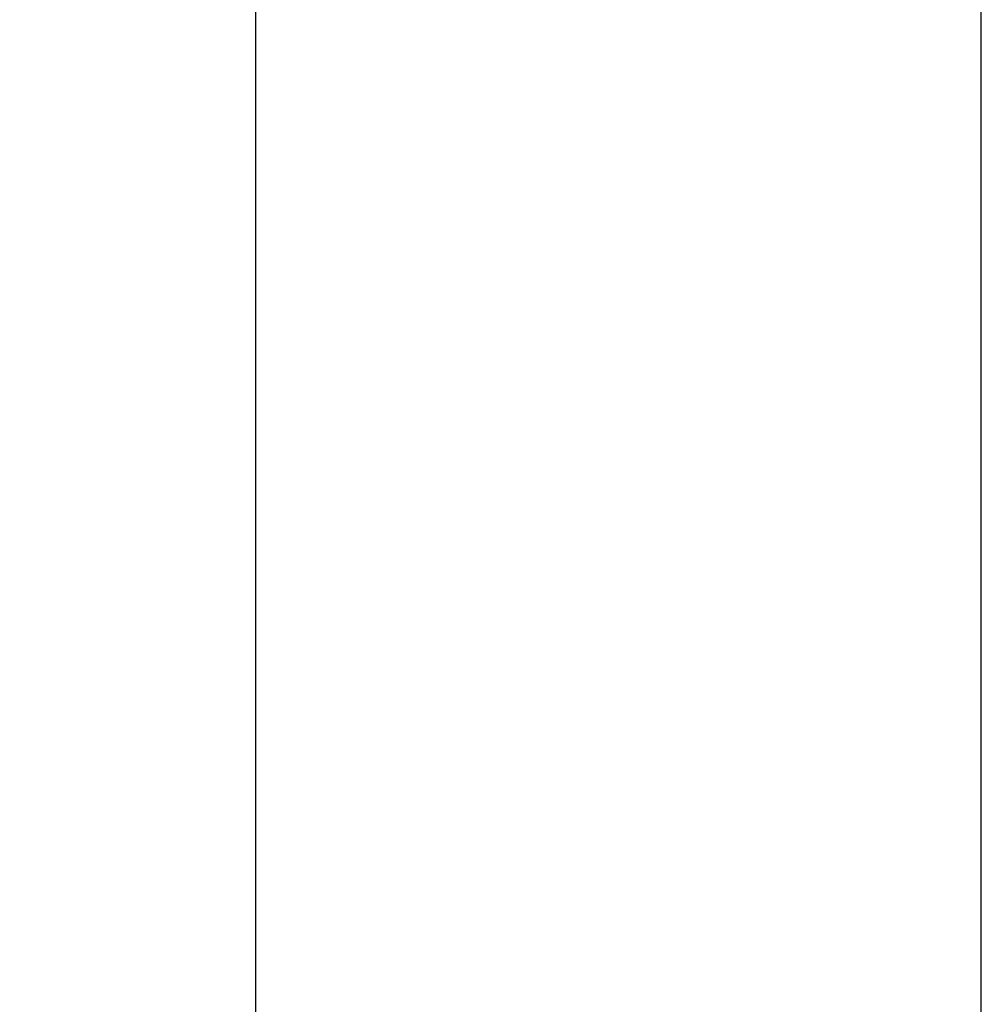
# Model space of a CAD drawing. Header units: inches. Extents: x 0 to 34, y 0 to 22.
# Tile 19 of 56: x 25.2 to 26.8, y 7.2 to 8.9. Entities that reach past the tile are written whole.
import ezdxf

# ---------------------------------------------------------------- set-up
doc = ezdxf.new("R2010")
doc.units = ezdxf.units.IN
doc.header["$LTSCALE"] = 1.87
doc.header["$MEASUREMENT"] = 0
doc.layers.get('0').update_dxf_attribs({"linetype": 'CONTINUOUS'})
doc.layers.add('DIMENSIONS', color=7, linetype='CONTINUOUS')
doc.styles.get("Standard").update_dxf_attribs({"font": 'txt', "width": 0.8})
doc.dimstyles.new('DIMSTYLE_1', dxfattribs={"dimtxt": 0.125, "dimasz": 0.18, "dimexe": 0.18, "dimexo": 0.0625, "dimgap": 0.09, "dimtad": 0, "dimtih": 1, "dimtoh": 1, "dimdec": 3, "dimzin": 4, "dimdsep": 46, "dimtxsty": 'STANDARD', "dimblk": '_FILLED', "dimblk1": '_FILLED', "dimblk2": '_FILLED', "dimcen": 0.09, "dimadec": 0, "dimazin": 0, "dimtp": 0.01, "dimtm": 0.01, "dimtfac": 1, "dimtdec": 3, "dimtofl": 0, "dimtmove": 0, "dimatfit": 3, "dimldrblk": '_FILLED', "dimfxl": 1, "dimtolj": 1, "dimtzin": 4, "dimarcsym": 0})

# ---------------------------------------------------------------- blocks, each defined once
blk = doc.blocks.new('_FILLED')
at = {"color": 0, "linetype": 'BYBLOCK'}
blk.add_solid([(0, 0), (-1, 0.1736), (-1, -0.1736)], dxfattribs=at)
blk = doc.blocks.new('*D8')
at = {"layer": 'DIMENSIONS', "color": 2, "linetype": 'CONTINUOUS'}
for p, q in [((25.99, 10.6715), (24.7051, 10.6715)), ((24.8301, 10.6715), (24.8301, 8.4709)), ((24.8301, 5.6755), (24.8301, 8.0334)), ((25.5176, 5.6755), (24.7051, 5.6755))]:
    blk.add_line(p, q, dxfattribs=at)
at = {"layer": 'DIMENSIONS', "color": 2, "linetype": 'CONTINUOUS', "xscale": 0.18, "yscale": 0.18, "zscale": 0.18}
for p, rotation in [((24.8301, 10.6715), 90), ((24.8301, 5.6755), 270)]:
    blk.add_blockref('_FILLED', p, dxfattribs=dict(at, rotation=rotation))
at = {"layer": 'DIMENSIONS', "color": 2, "linetype": 'CONTINUOUS', "width": 0.8}
for s, p in [('4.996', (24.4801, 8.2834)), ('[', (24.4801, 8.0959)), (']', (25.0801, 8.0959)), ('126.9', (24.5801, 8.0959))]:
    blk.add_text(s, height=0.125, dxfattribs=at).set_placement(p)

msp = doc.modelspace()

# ---------------------------------------------------------------- linework, layer by layer
at = {"color": 7, "linetype": 'CONTINUOUS'}
for p, q in [((25.5801, 5.6755), (25.5801, 10.5574)), ((26.8399, 5.6755), (26.8399, 10.5574))]:
    msp.add_line(p, q, dxfattribs=at)

# ---------------------------------------------------------------- dimensions: what is measured, and where the dimension line sits
at = {"layer": 'DIMENSIONS', "color": 2, "linetype": 'CONTINUOUS'}
dim = msp.add_linear_dim(base=(24.8301, 5.6755), p1=(25.99, 10.6715), p2=(25.5176, 5.6755), angle=270, dimstyle='DIMSTYLE_1', dxfattribs=at)
dim.commit()
dim.dimension.update_dxf_attribs({"geometry": '*D8', "text_midpoint": (24.8301, 8.2522), "dimtype": 160})

doc.saveas('drawing.dxf')
